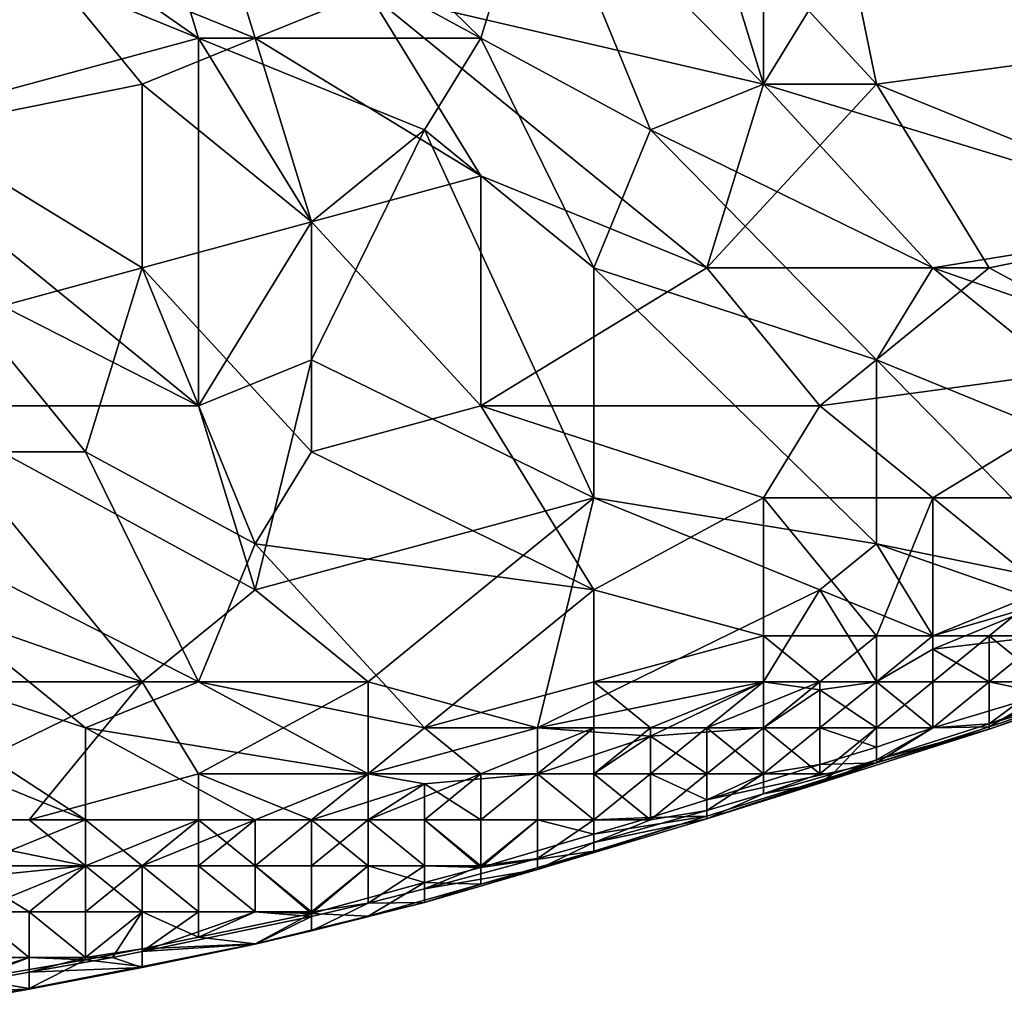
# Model space of a CAD drawing. Extents: x -0.7 to 0.7, y -0.35 to 0.35.
# Tile 137 of 226: x 0.3774 to 0.444, y -0.3208 to -0.2546. Entities that reach past the tile are written whole.
import ezdxf

# ---------------------------------------------------------------- set-up
doc = ezdxf.new("R2010")
doc.units = 0

msp = doc.modelspace()

# ---------------------------------------------------------------- linework, layer by layer
for points in [[(0.458259, -0.255846, 0.41241), (0.431529, -0.240309, 0.412427), (0.446803, -0.230987, 0.412423)], [(0.389525, -0.255846, 0.437022), (0.362795, -0.237202, 0.437029), (0.358976, -0.243417, 0.437036)], [(0.389525, -0.255846, 0.437022), (0.385706, -0.243417, 0.437022), (0.362795, -0.237202, 0.437029)], [(0.385706, -0.243417, 0.437022), (0.408617, -0.255846, 0.437003), (0.389525, -0.237202, 0.43701)], [(0.408617, -0.255846, 0.437003), (0.412436, -0.243417, 0.436991), (0.389525, -0.237202, 0.43701)], [(0.435347, -0.258953, 0.412443), (0.423892, -0.246524, 0.412423), (0.431529, -0.240309, 0.412427)], [(0.42771, -0.258953, 0.436999), (0.439166, -0.240309, 0.436981), (0.42771, -0.246524, 0.436988)], [(0.458259, -0.268275, 0.436998), (0.439166, -0.240309, 0.436981), (0.42771, -0.258953, 0.436999)], [(0.435347, -0.258953, 0.412443), (0.431529, -0.240309, 0.412427), (0.458259, -0.255846, 0.41241)], [(0.458259, -0.268275, 0.436998), (0.458259, -0.252738, 0.436973), (0.439166, -0.240309, 0.436981)], [(0.370432, -0.26206, 0.412423), (0.343702, -0.243417, 0.412451), (0.378069, -0.249631, 0.412434)], [(0.366613, -0.26206, 0.437056), (0.389525, -0.255846, 0.437022), (0.358976, -0.243417, 0.437036)], [(0.393343, -0.255846, 0.412431), (0.378069, -0.249631, 0.412434), (0.389525, -0.243417, 0.412444)], [(0.389525, -0.255846, 0.437022), (0.408617, -0.255846, 0.437003), (0.385706, -0.243417, 0.437022)], [(0.393343, -0.255846, 0.412431), (0.389525, -0.243417, 0.412444), (0.40098, -0.252738, 0.412423)], [(0.420073, -0.26206, 0.436993), (0.412436, -0.243417, 0.436991), (0.408617, -0.255846, 0.437003)], [(0.412436, -0.243417, 0.436991), (0.42771, -0.258953, 0.436999), (0.42771, -0.246524, 0.436988)], [(0.420073, -0.26206, 0.436993), (0.42771, -0.258953, 0.436999), (0.412436, -0.243417, 0.436991)], [(0.42771, -0.258953, 0.412447), (0.40098, -0.252738, 0.412423), (0.423892, -0.246524, 0.412423)], [(0.42771, -0.258953, 0.412447), (0.423892, -0.246524, 0.412423), (0.435347, -0.258953, 0.412443)], [(0.370432, -0.26206, 0.412423), (0.378069, -0.249631, 0.412434), (0.385706, -0.258953, 0.41244)], [(0.385706, -0.258953, 0.41244), (0.378069, -0.249631, 0.412434), (0.393343, -0.255846, 0.412431)], [(0.408617, -0.265168, 0.41245), (0.393343, -0.255846, 0.412431), (0.40098, -0.252738, 0.412423)], [(0.40098, -0.252738, 0.412423), (0.42771, -0.258953, 0.412447), (0.423892, -0.271382, 0.412461)], [(0.408617, -0.265168, 0.41245), (0.40098, -0.252738, 0.412423), (0.423892, -0.271382, 0.412461)], [(0.389525, -0.280704, 0.437039), (0.389525, -0.255846, 0.437022), (0.366613, -0.26206, 0.437056)], [(0.385706, -0.258953, 0.41244), (0.393343, -0.255846, 0.412431), (0.397162, -0.268275, 0.412455)], [(0.404799, -0.26206, 0.437015), (0.408617, -0.255846, 0.437003), (0.389525, -0.255846, 0.437022)], [(0.397162, -0.268275, 0.437015), (0.404799, -0.26206, 0.437015), (0.389525, -0.255846, 0.437022)], [(0.397162, -0.268275, 0.437015), (0.389525, -0.255846, 0.437022), (0.389525, -0.280704, 0.437039)], [(0.397162, -0.268275, 0.412455), (0.393343, -0.255846, 0.412431), (0.408617, -0.265168, 0.41245)], [(0.404799, -0.26206, 0.437015), (0.416254, -0.271382, 0.43702), (0.408617, -0.255846, 0.437003)], [(0.416254, -0.271382, 0.43702), (0.420073, -0.26206, 0.436993), (0.408617, -0.255846, 0.437003)], [(0.458259, -0.268275, 0.412427), (0.435347, -0.258953, 0.412443), (0.458259, -0.255846, 0.41241)], [(0.385706, -0.271382, 0.412467), (0.370432, -0.26206, 0.412423), (0.385706, -0.258953, 0.41244)], [(0.385706, -0.271382, 0.412467), (0.385706, -0.258953, 0.41244), (0.397162, -0.268275, 0.412455)], [(0.439166, -0.271382, 0.437021), (0.42771, -0.258953, 0.436999), (0.420073, -0.26206, 0.436993)], [(0.423892, -0.271382, 0.412461), (0.435347, -0.258953, 0.412443), (0.442984, -0.271382, 0.41246)], [(0.423892, -0.271382, 0.412461), (0.42771, -0.258953, 0.412447), (0.435347, -0.258953, 0.412443)], [(0.42771, -0.258953, 0.436999), (0.439166, -0.271382, 0.437021), (0.458259, -0.268275, 0.436998)], [(0.442984, -0.271382, 0.41246), (0.435347, -0.258953, 0.412443), (0.458259, -0.268275, 0.412427)], [(0.358976, -0.265168, 0.437056), (0.389525, -0.280704, 0.437039), (0.366613, -0.26206, 0.437056)], [(0.37425, -0.27449, 0.412451), (0.370432, -0.26206, 0.412423), (0.385706, -0.271382, 0.412467)], [(0.397162, -0.277597, 0.437025), (0.416254, -0.286919, 0.437052), (0.404799, -0.26206, 0.437015)], [(0.397162, -0.277597, 0.437025), (0.404799, -0.26206, 0.437015), (0.397162, -0.268275, 0.437015)], [(0.416254, -0.286919, 0.437052), (0.416254, -0.271382, 0.43702), (0.404799, -0.26206, 0.437015)], [(0.435347, -0.277597, 0.437045), (0.420073, -0.26206, 0.436993), (0.416254, -0.271382, 0.43702)], [(0.435347, -0.277597, 0.437045), (0.439166, -0.271382, 0.437021), (0.420073, -0.26206, 0.436993)], [(0.370432, -0.280704, 0.437049), (0.389525, -0.280704, 0.437039), (0.358976, -0.265168, 0.437056)], [(0.397162, -0.268275, 0.412455), (0.408617, -0.265168, 0.41245), (0.408617, -0.280704, 0.412489)], [(0.408617, -0.265168, 0.41245), (0.423892, -0.271382, 0.412461), (0.408617, -0.280704, 0.412489)], [(0.397162, -0.283811, 0.412484), (0.385706, -0.271382, 0.412467), (0.397162, -0.268275, 0.412455)], [(0.389525, -0.280704, 0.437039), (0.397162, -0.277597, 0.437025), (0.397162, -0.268275, 0.437015)], [(0.397162, -0.268275, 0.412455), (0.408617, -0.280704, 0.412489), (0.397162, -0.283811, 0.412484)], [(0.465896, -0.280704, 0.436877), (0.458259, -0.268275, 0.436998), (0.439166, -0.271382, 0.437021)], [(0.458259, -0.268275, 0.412427), (0.45444, -0.277597, 0.412468), (0.442984, -0.271382, 0.41246)], [(0.385706, -0.271382, 0.412467), (0.381887, -0.283811, 0.412491), (0.37425, -0.27449, 0.412451)], [(0.381887, -0.283811, 0.412491), (0.385706, -0.271382, 0.412467), (0.393343, -0.290026, 0.412443)], [(0.393343, -0.290026, 0.412443), (0.385706, -0.271382, 0.412467), (0.397162, -0.283811, 0.412484)], [(0.423892, -0.271382, 0.412461), (0.431529, -0.280704, 0.41249), (0.408617, -0.280704, 0.412489)], [(0.435347, -0.290026, 0.437028), (0.435347, -0.277597, 0.437045), (0.416254, -0.271382, 0.43702)], [(0.416254, -0.286919, 0.437052), (0.435347, -0.290026, 0.437028), (0.416254, -0.271382, 0.43702)], [(0.431529, -0.280704, 0.41249), (0.423892, -0.271382, 0.412461), (0.442984, -0.271382, 0.41246)], [(0.45444, -0.277597, 0.412468), (0.431529, -0.280704, 0.41249), (0.442984, -0.271382, 0.41246)], [(0.458259, -0.286919, 0.43691), (0.439166, -0.271382, 0.437021), (0.435347, -0.277597, 0.437045)], [(0.458259, -0.286919, 0.43691), (0.465896, -0.280704, 0.436877), (0.439166, -0.271382, 0.437021)], [(0.37425, -0.27449, 0.412451), (0.381887, -0.283811, 0.412491), (0.358976, -0.283811, 0.412472)], [(0.393343, -0.293133, 0.437061), (0.397162, -0.277597, 0.437025), (0.389525, -0.280704, 0.437039)], [(0.393343, -0.293133, 0.437061), (0.416254, -0.286919, 0.437052), (0.397162, -0.277597, 0.437025)], [(0.439166, -0.286919, 0.412457), (0.431529, -0.280704, 0.41249), (0.45444, -0.277597, 0.412468)], [(0.450621, -0.293133, 0.436963), (0.458259, -0.286919, 0.43691), (0.435347, -0.277597, 0.437045)], [(0.435347, -0.290026, 0.437028), (0.450621, -0.293133, 0.436963), (0.435347, -0.277597, 0.437045)], [(0.439166, -0.286919, 0.412457), (0.45444, -0.277597, 0.412468), (0.45444, -0.286919, 0.41239)], [(0.385706, -0.299348, 0.437095), (0.370432, -0.280704, 0.437049), (0.358976, -0.290026, 0.437051)], [(0.370432, -0.280704, 0.437049), (0.393343, -0.293133, 0.437061), (0.389525, -0.280704, 0.437039)], [(0.385706, -0.299348, 0.437095), (0.393343, -0.293133, 0.437061), (0.370432, -0.280704, 0.437049)], [(0.416254, -0.293133, 0.412424), (0.397162, -0.283811, 0.412484), (0.408617, -0.280704, 0.412489)], [(0.42771, -0.286919, 0.412442), (0.408617, -0.280704, 0.412489), (0.431529, -0.280704, 0.41249)], [(0.42771, -0.286919, 0.412442), (0.416254, -0.293133, 0.412424), (0.408617, -0.280704, 0.412489)], [(0.42771, -0.286919, 0.412442), (0.431529, -0.280704, 0.41249), (0.439166, -0.286919, 0.412457)], [(0.358976, -0.283811, 0.412472), (0.381887, -0.283811, 0.412491), (0.389525, -0.299348, 0.412425)], [(0.381887, -0.302455, 0.412409), (0.362795, -0.296241, 0.412432), (0.358976, -0.283811, 0.412472)], [(0.381887, -0.302455, 0.412409), (0.358976, -0.283811, 0.412472), (0.389525, -0.299348, 0.412425)], [(0.389525, -0.299348, 0.412425), (0.381887, -0.283811, 0.412491), (0.393343, -0.290026, 0.412443)], [(0.397162, -0.283811, 0.412484), (0.416254, -0.293133, 0.412424), (0.393343, -0.290026, 0.412443)], [(0.40098, -0.299348, 0.43706), (0.416254, -0.286919, 0.437052), (0.393343, -0.293133, 0.437061)], [(0.412436, -0.302455, 0.437002), (0.416254, -0.286919, 0.437052), (0.40098, -0.299348, 0.43706)], [(0.412436, -0.302455, 0.437002), (0.431529, -0.293133, 0.437025), (0.416254, -0.286919, 0.437052)], [(0.431529, -0.293133, 0.437025), (0.435347, -0.290026, 0.437028), (0.416254, -0.286919, 0.437052)], [(0.42771, -0.296241, 0.412305), (0.416254, -0.293133, 0.412424), (0.42771, -0.286919, 0.412442)], [(0.435347, -0.296241, 0.412296), (0.42771, -0.286919, 0.412442), (0.439166, -0.286919, 0.412457)], [(0.42771, -0.296241, 0.412305), (0.42771, -0.286919, 0.412442), (0.435347, -0.296241, 0.412296)], [(0.435347, -0.296241, 0.412296), (0.439166, -0.286919, 0.412457), (0.439166, -0.296241, 0.412371)], [(0.45444, -0.286919, 0.41239), (0.446803, -0.293133, 0.412389), (0.439166, -0.286919, 0.412457)], [(0.439166, -0.296241, 0.412371), (0.439166, -0.286919, 0.412457), (0.446803, -0.293133, 0.412389)], [(0.351339, -0.299348, 0.437084), (0.385706, -0.299348, 0.437095), (0.358976, -0.290026, 0.437051)], [(0.389525, -0.299348, 0.412425), (0.393343, -0.290026, 0.412443), (0.404799, -0.302455, 0.412387)], [(0.404799, -0.302455, 0.412387), (0.393343, -0.290026, 0.412443), (0.416254, -0.293133, 0.412424)], [(0.439166, -0.296241, 0.437008), (0.435347, -0.290026, 0.437028), (0.431529, -0.293133, 0.437025)], [(0.446803, -0.294005, 0.436924), (0.450621, -0.293133, 0.436963), (0.435347, -0.290026, 0.437028)], [(0.439166, -0.296241, 0.437008), (0.446803, -0.294005, 0.436924), (0.435347, -0.290026, 0.437028)], [(0.40098, -0.299348, 0.43706), (0.393343, -0.293133, 0.437061), (0.385706, -0.299348, 0.437095)], [(0.416254, -0.299348, 0.412315), (0.404799, -0.302455, 0.412387), (0.416254, -0.293133, 0.412424)], [(0.42771, -0.299348, 0.437036), (0.431529, -0.293133, 0.437025), (0.412436, -0.302455, 0.437002)], [(0.416254, -0.299348, 0.412315), (0.416254, -0.293133, 0.412424), (0.42771, -0.296241, 0.412305)], [(0.42771, -0.299348, 0.437036), (0.435347, -0.299348, 0.436943), (0.431529, -0.293133, 0.437025)], [(0.435347, -0.299348, 0.436943), (0.439166, -0.296241, 0.437008), (0.431529, -0.293133, 0.437025)], [(0.439166, -0.296241, 0.412371), (0.446803, -0.293133, 0.412389), (0.442984, -0.296241, 0.412541)], [(0.442984, -0.296241, 0.412541), (0.446803, -0.293133, 0.412389), (0.446803, -0.296241, 0.412899)], [(0.439166, -0.297143, 0.436924), (0.446803, -0.296241, 0.436766), (0.446803, -0.294005, 0.436924)], [(0.439166, -0.296241, 0.437008), (0.439166, -0.297143, 0.436924), (0.446803, -0.294005, 0.436924)], [(0.358976, -0.299348, 0.41244), (0.362795, -0.296241, 0.412432), (0.381887, -0.30867, 0.412371)], [(0.381887, -0.30867, 0.412371), (0.362795, -0.296241, 0.412432), (0.381887, -0.302455, 0.412409)], [(0.42771, -0.299348, 0.412318), (0.416254, -0.299348, 0.412315), (0.42771, -0.296241, 0.412305)], [(0.431529, -0.299348, 0.41242), (0.42771, -0.296241, 0.412305), (0.435347, -0.296241, 0.412296)], [(0.42771, -0.299348, 0.412318), (0.42771, -0.296241, 0.412305), (0.431529, -0.299348, 0.41242)], [(0.435347, -0.299348, 0.412669), (0.431529, -0.299348, 0.41242), (0.435347, -0.296241, 0.412296)], [(0.435347, -0.299348, 0.436943), (0.439166, -0.297143, 0.436924), (0.439166, -0.296241, 0.437008)], [(0.435347, -0.299348, 0.412669), (0.439166, -0.296241, 0.412371), (0.439166, -0.299348, 0.413187)], [(0.439166, -0.296241, 0.412371), (0.435347, -0.299348, 0.412669), (0.435347, -0.296241, 0.412296)], [(0.439166, -0.297143, 0.436924), (0.442984, -0.299348, 0.436027), (0.446803, -0.296241, 0.436766)], [(0.442984, -0.296241, 0.412541), (0.442984, -0.299348, 0.414149), (0.439166, -0.299348, 0.413187)], [(0.442984, -0.296241, 0.412541), (0.439166, -0.299348, 0.413187), (0.439166, -0.296241, 0.412371)], [(0.442984, -0.299348, 0.436027), (0.446803, -0.299348, 0.434709), (0.446803, -0.296241, 0.436766)], [(0.446803, -0.299348, 0.415788), (0.442984, -0.296241, 0.412541), (0.446803, -0.296241, 0.412899)], [(0.442984, -0.299348, 0.414149), (0.442984, -0.296241, 0.412541), (0.446803, -0.299348, 0.415788)], [(0.439166, -0.299348, 0.436712), (0.439166, -0.297143, 0.436924), (0.435347, -0.299348, 0.436943)], [(0.442984, -0.299348, 0.436027), (0.439166, -0.297143, 0.436924), (0.439166, -0.299348, 0.436712)], [(0.366613, -0.30867, 0.437097), (0.385706, -0.299348, 0.437095), (0.351339, -0.299348, 0.437084)], [(0.37425, -0.311777, 0.412408), (0.358976, -0.299348, 0.41244), (0.381887, -0.30867, 0.412371)], [(0.366613, -0.30867, 0.437097), (0.378069, -0.30867, 0.437074), (0.385706, -0.299348, 0.437095)], [(0.378069, -0.30867, 0.437074), (0.389525, -0.305563, 0.437064), (0.385706, -0.299348, 0.437095)], [(0.40098, -0.305563, 0.412387), (0.381887, -0.302455, 0.412409), (0.389525, -0.299348, 0.412425)], [(0.389525, -0.305563, 0.437064), (0.40098, -0.299348, 0.43706), (0.385706, -0.299348, 0.437095)], [(0.389525, -0.305563, 0.437064), (0.40098, -0.305563, 0.436988), (0.40098, -0.299348, 0.43706)], [(0.40098, -0.305563, 0.412387), (0.389525, -0.299348, 0.412425), (0.404799, -0.302455, 0.412387)], [(0.40098, -0.305563, 0.436988), (0.412436, -0.302455, 0.437002), (0.40098, -0.299348, 0.43706)], [(0.416254, -0.302455, 0.412364), (0.404799, -0.302455, 0.412387), (0.416254, -0.299348, 0.412315)], [(0.420073, -0.303017, 0.436924), (0.42771, -0.299348, 0.437036), (0.412436, -0.302455, 0.437002)], [(0.42771, -0.299348, 0.412318), (0.420073, -0.302455, 0.412432), (0.416254, -0.299348, 0.412315)], [(0.416254, -0.302455, 0.412364), (0.416254, -0.299348, 0.412315), (0.420073, -0.302455, 0.412432)], [(0.423892, -0.302455, 0.412598), (0.420073, -0.302455, 0.412432), (0.42771, -0.299348, 0.412318)], [(0.420073, -0.303017, 0.436924), (0.42771, -0.302455, 0.436826), (0.42771, -0.299348, 0.437036)], [(0.423892, -0.302455, 0.412598), (0.431529, -0.299348, 0.41242), (0.42771, -0.302455, 0.412941)], [(0.431529, -0.299348, 0.41242), (0.423892, -0.302455, 0.412598), (0.42771, -0.299348, 0.412318)], [(0.42771, -0.299348, 0.437036), (0.431529, -0.299884, 0.436924), (0.435347, -0.299348, 0.436943)], [(0.42771, -0.302455, 0.436826), (0.431529, -0.299884, 0.436924), (0.42771, -0.299348, 0.437036)], [(0.42771, -0.302455, 0.412941), (0.431529, -0.299348, 0.41242), (0.431529, -0.302455, 0.413687)], [(0.435347, -0.299348, 0.436943), (0.431529, -0.299884, 0.436924), (0.435347, -0.302455, 0.435511)], [(0.435347, -0.299348, 0.412669), (0.435347, -0.302455, 0.415005), (0.431529, -0.302455, 0.413687)], [(0.435347, -0.299348, 0.412669), (0.431529, -0.302455, 0.413687), (0.431529, -0.299348, 0.41242)], [(0.435347, -0.302455, 0.435511), (0.439166, -0.302455, 0.433908), (0.439166, -0.299348, 0.436712)], [(0.435347, -0.299348, 0.436943), (0.435347, -0.302455, 0.435511), (0.439166, -0.299348, 0.436712)], [(0.439166, -0.302455, 0.417069), (0.435347, -0.299348, 0.412669), (0.439166, -0.299348, 0.413187)], [(0.435347, -0.302455, 0.415005), (0.435347, -0.299348, 0.412669), (0.439166, -0.302455, 0.417069)], [(0.446803, -0.300157, 0.417355), (0.439166, -0.302455, 0.417069), (0.442984, -0.299348, 0.414149)], [(0.439166, -0.302455, 0.433908), (0.442984, -0.299348, 0.436027), (0.439166, -0.299348, 0.436712)], [(0.442984, -0.302182, 0.432032), (0.442984, -0.299348, 0.436027), (0.439166, -0.302455, 0.433908)], [(0.442984, -0.299348, 0.414149), (0.439166, -0.302455, 0.417069), (0.439166, -0.299348, 0.413187)], [(0.446803, -0.299348, 0.434709), (0.442984, -0.302182, 0.432032), (0.450621, -0.299348, 0.432614)], [(0.442984, -0.299348, 0.436027), (0.442984, -0.302182, 0.432032), (0.446803, -0.299348, 0.434709)], [(0.446803, -0.299348, 0.415788), (0.446803, -0.300157, 0.417355), (0.442984, -0.299348, 0.414149)], [(0.450621, -0.299348, 0.432614), (0.442984, -0.302182, 0.432032), (0.450621, -0.299944, 0.42714)], [(0.431529, -0.299884, 0.436924), (0.42771, -0.302455, 0.436826), (0.431529, -0.302455, 0.436421)], [(0.435347, -0.302455, 0.435511), (0.431529, -0.299884, 0.436924), (0.431529, -0.302455, 0.436421)], [(0.439166, -0.302455, 0.417069), (0.446803, -0.300157, 0.417355), (0.442984, -0.302395, 0.422247)], [(0.442984, -0.30256, 0.42714), (0.450621, -0.299824, 0.422247), (0.450621, -0.299944, 0.42714)], [(0.442984, -0.302395, 0.422247), (0.450621, -0.299824, 0.422247), (0.442984, -0.30256, 0.42714)], [(0.446803, -0.300157, 0.417355), (0.450621, -0.299824, 0.422247), (0.442984, -0.302395, 0.422247)], [(0.442984, -0.30256, 0.42714), (0.450621, -0.299944, 0.42714), (0.442984, -0.302182, 0.432032)], [(0.435347, -0.304632, 0.432032), (0.442984, -0.302182, 0.432032), (0.439166, -0.302455, 0.433908)], [(0.435347, -0.304632, 0.432032), (0.442984, -0.30256, 0.42714), (0.442984, -0.302182, 0.432032)], [(0.393343, -0.30867, 0.412419), (0.381887, -0.302455, 0.412409), (0.40098, -0.305563, 0.412387)], [(0.381887, -0.30867, 0.412371), (0.381887, -0.302455, 0.412409), (0.393343, -0.30867, 0.412419)], [(0.40098, -0.305563, 0.436988), (0.412436, -0.305563, 0.436907), (0.412436, -0.302455, 0.437002)], [(0.40098, -0.305563, 0.412387), (0.404799, -0.302455, 0.412387), (0.408617, -0.305563, 0.412454)], [(0.416254, -0.302455, 0.412364), (0.408617, -0.305563, 0.412454), (0.404799, -0.302455, 0.412387)], [(0.412436, -0.305563, 0.412559), (0.408617, -0.305563, 0.412454), (0.416254, -0.302455, 0.412364)], [(0.412436, -0.305563, 0.412559), (0.416254, -0.302455, 0.412364), (0.416254, -0.305563, 0.412847)], [(0.412436, -0.305563, 0.436907), (0.420073, -0.303017, 0.436924), (0.412436, -0.302455, 0.437002)], [(0.416254, -0.302455, 0.412364), (0.420073, -0.302455, 0.412432), (0.416254, -0.305563, 0.412847)], [(0.416254, -0.305563, 0.412847), (0.420073, -0.302455, 0.412432), (0.420073, -0.305563, 0.413377)], [(0.420073, -0.303017, 0.436924), (0.423892, -0.305563, 0.435813), (0.42771, -0.302455, 0.436826)], [(0.423892, -0.302455, 0.412598), (0.423892, -0.305563, 0.41448), (0.420073, -0.305563, 0.413377)], [(0.423892, -0.302455, 0.412598), (0.420073, -0.305563, 0.413377), (0.420073, -0.302455, 0.412432)], [(0.423892, -0.305563, 0.435813), (0.42771, -0.305563, 0.434553), (0.42771, -0.302455, 0.436826)], [(0.42771, -0.305563, 0.416161), (0.423892, -0.302455, 0.412598), (0.42771, -0.302455, 0.412941)], [(0.423892, -0.305563, 0.41448), (0.423892, -0.302455, 0.412598), (0.42771, -0.305563, 0.416161)], [(0.431529, -0.305563, 0.432602), (0.431529, -0.302455, 0.436421), (0.42771, -0.302455, 0.436826)], [(0.42771, -0.305563, 0.434553), (0.431529, -0.305563, 0.432602), (0.42771, -0.302455, 0.436826)], [(0.431529, -0.302455, 0.413687), (0.42771, -0.305563, 0.416161), (0.42771, -0.302455, 0.412941)], [(0.431529, -0.30495, 0.417355), (0.42771, -0.305563, 0.416161), (0.431529, -0.302455, 0.413687)], [(0.435347, -0.302455, 0.415005), (0.435347, -0.303767, 0.417355), (0.431529, -0.302455, 0.413687)], [(0.435347, -0.303767, 0.417355), (0.431529, -0.30495, 0.417355), (0.431529, -0.302455, 0.413687)], [(0.431529, -0.305563, 0.432602), (0.435347, -0.302455, 0.435511), (0.431529, -0.302455, 0.436421)], [(0.43241, -0.305563, 0.432032), (0.435347, -0.302455, 0.435511), (0.431529, -0.305563, 0.432602)], [(0.435347, -0.304833, 0.422247), (0.442984, -0.30256, 0.42714), (0.431529, -0.306209, 0.42714)], [(0.442984, -0.30256, 0.42714), (0.435347, -0.304632, 0.432032), (0.431529, -0.306209, 0.42714)], [(0.43241, -0.305563, 0.432032), (0.435347, -0.304632, 0.432032), (0.435347, -0.302455, 0.435511)], [(0.435347, -0.304833, 0.422247), (0.442984, -0.302395, 0.422247), (0.442984, -0.30256, 0.42714)], [(0.435347, -0.304833, 0.422247), (0.439166, -0.302455, 0.417069), (0.442984, -0.302395, 0.422247)], [(0.435347, -0.302455, 0.435511), (0.435347, -0.304632, 0.432032), (0.439166, -0.302455, 0.433908)], [(0.435347, -0.303767, 0.417355), (0.439166, -0.302455, 0.417069), (0.435347, -0.304833, 0.422247)], [(0.439166, -0.302455, 0.417069), (0.435347, -0.303767, 0.417355), (0.435347, -0.302455, 0.415005)], [(0.416254, -0.305563, 0.436795), (0.420073, -0.303017, 0.436924), (0.412436, -0.305563, 0.436907)], [(0.420073, -0.305563, 0.436502), (0.420073, -0.303017, 0.436924), (0.416254, -0.305563, 0.436795)], [(0.423892, -0.305563, 0.435813), (0.420073, -0.303017, 0.436924), (0.420073, -0.305563, 0.436502)], [(0.431529, -0.30495, 0.417355), (0.435347, -0.303767, 0.417355), (0.435347, -0.304833, 0.422247)], [(0.423892, -0.308605, 0.42714), (0.435347, -0.304833, 0.422247), (0.431529, -0.306209, 0.42714)], [(0.423892, -0.308437, 0.422247), (0.435347, -0.304833, 0.422247), (0.423892, -0.308605, 0.42714)], [(0.423892, -0.307319, 0.417355), (0.435347, -0.304833, 0.422247), (0.423892, -0.308437, 0.422247)], [(0.431529, -0.30495, 0.417355), (0.435347, -0.304833, 0.422247), (0.423892, -0.307319, 0.417355)], [(0.431529, -0.306209, 0.42714), (0.435347, -0.304632, 0.432032), (0.43241, -0.305563, 0.432032)], [(0.389525, -0.30867, 0.43699), (0.389525, -0.305563, 0.437064), (0.378069, -0.30867, 0.437074)], [(0.389525, -0.30867, 0.43699), (0.397162, -0.30867, 0.436909), (0.389525, -0.305563, 0.437064)], [(0.389525, -0.305563, 0.437064), (0.397162, -0.30867, 0.436909), (0.40098, -0.305563, 0.436988)], [(0.393343, -0.30867, 0.412419), (0.40098, -0.305563, 0.412387), (0.397162, -0.30867, 0.412446)], [(0.397162, -0.30867, 0.412446), (0.40098, -0.305563, 0.412387), (0.40098, -0.30867, 0.412567)], [(0.397162, -0.30867, 0.436909), (0.404799, -0.306235, 0.436924), (0.40098, -0.305563, 0.436988)], [(0.40098, -0.305563, 0.436988), (0.404799, -0.306235, 0.436924), (0.412436, -0.305563, 0.436907)], [(0.40098, -0.30867, 0.412567), (0.408617, -0.305563, 0.412454), (0.404799, -0.30867, 0.41281)], [(0.408617, -0.305563, 0.412454), (0.40098, -0.30867, 0.412567), (0.40098, -0.305563, 0.412387)], [(0.412436, -0.305563, 0.436907), (0.404799, -0.306235, 0.436924), (0.408617, -0.30867, 0.436394)], [(0.404799, -0.30867, 0.41281), (0.408617, -0.305563, 0.412454), (0.408617, -0.30867, 0.413296)], [(0.408617, -0.30867, 0.436394), (0.412436, -0.30867, 0.435813), (0.412436, -0.305563, 0.436907)], [(0.412436, -0.305563, 0.412559), (0.412436, -0.30867, 0.414155), (0.408617, -0.30867, 0.413296)], [(0.408617, -0.305563, 0.412454), (0.412436, -0.305563, 0.412559), (0.408617, -0.30867, 0.413296)], [(0.412436, -0.30867, 0.435813), (0.416254, -0.30867, 0.434709), (0.412436, -0.305563, 0.436907)], [(0.416254, -0.30867, 0.415611), (0.412436, -0.305563, 0.412559), (0.416254, -0.305563, 0.412847)], [(0.412436, -0.30867, 0.414155), (0.412436, -0.305563, 0.412559), (0.416254, -0.30867, 0.415611)], [(0.416254, -0.30867, 0.434709), (0.416254, -0.305563, 0.436795), (0.412436, -0.305563, 0.436907)], [(0.420073, -0.30867, 0.433027), (0.420073, -0.305563, 0.436502), (0.416254, -0.305563, 0.436795)], [(0.416254, -0.30867, 0.434709), (0.420073, -0.30867, 0.433027), (0.416254, -0.305563, 0.436795)], [(0.420073, -0.305563, 0.413377), (0.416254, -0.30867, 0.415611), (0.416254, -0.305563, 0.412847)], [(0.420073, -0.308514, 0.417355), (0.416254, -0.30867, 0.415611), (0.420073, -0.305563, 0.413377)], [(0.420073, -0.30867, 0.433027), (0.423892, -0.305563, 0.435813), (0.420073, -0.305563, 0.436502)], [(0.423892, -0.308051, 0.432032), (0.423892, -0.305563, 0.435813), (0.420073, -0.30867, 0.433027)], [(0.423892, -0.305563, 0.41448), (0.423892, -0.307319, 0.417355), (0.420073, -0.305563, 0.413377)], [(0.423892, -0.307319, 0.417355), (0.420073, -0.308514, 0.417355), (0.420073, -0.305563, 0.413377)], [(0.423892, -0.307319, 0.417355), (0.42771, -0.305563, 0.416161), (0.431529, -0.30495, 0.417355)], [(0.423892, -0.305563, 0.435813), (0.423892, -0.308051, 0.432032), (0.42771, -0.305563, 0.434553)], [(0.423892, -0.308051, 0.432032), (0.42771, -0.306929, 0.432032), (0.42771, -0.305563, 0.434553)], [(0.42771, -0.305563, 0.416161), (0.423892, -0.307319, 0.417355), (0.423892, -0.305563, 0.41448)], [(0.42771, -0.305563, 0.434553), (0.42771, -0.306929, 0.432032), (0.431529, -0.305563, 0.432602)], [(0.42771, -0.306929, 0.432032), (0.43241, -0.305563, 0.432032), (0.431529, -0.305563, 0.432602)], [(0.42771, -0.306929, 0.432032), (0.431529, -0.306209, 0.42714), (0.43241, -0.305563, 0.432032)], [(0.404799, -0.306235, 0.436924), (0.397162, -0.30867, 0.436909), (0.40098, -0.30867, 0.436836)], [(0.404799, -0.30867, 0.436677), (0.404799, -0.306235, 0.436924), (0.40098, -0.30867, 0.436836)], [(0.408617, -0.30867, 0.436394), (0.404799, -0.306235, 0.436924), (0.404799, -0.30867, 0.436677)], [(0.423892, -0.308605, 0.42714), (0.431529, -0.306209, 0.42714), (0.42771, -0.306929, 0.432032)], [(0.420073, -0.308514, 0.417355), (0.423892, -0.307319, 0.417355), (0.423892, -0.308437, 0.422247)], [(0.423892, -0.308051, 0.432032), (0.423892, -0.308605, 0.42714), (0.42771, -0.306929, 0.432032)], [(0.416254, -0.31022, 0.432032), (0.423892, -0.308051, 0.432032), (0.420073, -0.30867, 0.433027)], [(0.416254, -0.31022, 0.432032), (0.423892, -0.308605, 0.42714), (0.423892, -0.308051, 0.432032)], [(0.366613, -0.30867, 0.437097), (0.381887, -0.311777, 0.436908), (0.378069, -0.30867, 0.437074)], [(0.366613, -0.30867, 0.437097), (0.37425, -0.312564, 0.436924), (0.381887, -0.311777, 0.436908)], [(0.381887, -0.311777, 0.412463), (0.37425, -0.311777, 0.412408), (0.381887, -0.30867, 0.412371)], [(0.378069, -0.30867, 0.437074), (0.381887, -0.311777, 0.436908), (0.389525, -0.30867, 0.43699)], [(0.393343, -0.30867, 0.412419), (0.385706, -0.311777, 0.412537), (0.381887, -0.30867, 0.412371)], [(0.389525, -0.30867, 0.43699), (0.381887, -0.311777, 0.436908), (0.385706, -0.311777, 0.436828)], [(0.385706, -0.311777, 0.412537), (0.381887, -0.311777, 0.412463), (0.381887, -0.30867, 0.412371)], [(0.389525, -0.311777, 0.436718), (0.389525, -0.30867, 0.43699), (0.385706, -0.311777, 0.436828)], [(0.385706, -0.311777, 0.412537), (0.393343, -0.30867, 0.412419), (0.389525, -0.311777, 0.412657)], [(0.393343, -0.311777, 0.436543), (0.397162, -0.30867, 0.436909), (0.389525, -0.30867, 0.43699)], [(0.393343, -0.311777, 0.436543), (0.389525, -0.30867, 0.43699), (0.389525, -0.311777, 0.436718)], [(0.389525, -0.311777, 0.412657), (0.393343, -0.30867, 0.412419), (0.393343, -0.311777, 0.412922)], [(0.393343, -0.311777, 0.436543), (0.397162, -0.311777, 0.436208), (0.397162, -0.30867, 0.436909)], [(0.393343, -0.30867, 0.412419), (0.397162, -0.30867, 0.412446), (0.393343, -0.311777, 0.412922)], [(0.393343, -0.311777, 0.412922), (0.397162, -0.30867, 0.412446), (0.397162, -0.311777, 0.413376)], [(0.40098, -0.30867, 0.412567), (0.40098, -0.311777, 0.414138), (0.397162, -0.311777, 0.413376)], [(0.397162, -0.30867, 0.412446), (0.40098, -0.30867, 0.412567), (0.397162, -0.311777, 0.413376)], [(0.40098, -0.311777, 0.435644), (0.40098, -0.30867, 0.436836), (0.397162, -0.30867, 0.436909)], [(0.397162, -0.311777, 0.436208), (0.40098, -0.311777, 0.435644), (0.397162, -0.30867, 0.436909)], [(0.404799, -0.311777, 0.434685), (0.404799, -0.30867, 0.436677), (0.40098, -0.30867, 0.436836)], [(0.40098, -0.311777, 0.435644), (0.404799, -0.311777, 0.434685), (0.40098, -0.30867, 0.436836)], [(0.404799, -0.311777, 0.415396), (0.40098, -0.30867, 0.412567), (0.404799, -0.30867, 0.41281)], [(0.40098, -0.311777, 0.414138), (0.40098, -0.30867, 0.412567), (0.404799, -0.311777, 0.415396)], [(0.408617, -0.311777, 0.433108), (0.408617, -0.30867, 0.436394), (0.404799, -0.30867, 0.436677)], [(0.404799, -0.311777, 0.434685), (0.408617, -0.311777, 0.433108), (0.404799, -0.30867, 0.436677)], [(0.408617, -0.311904, 0.417355), (0.404799, -0.30867, 0.41281), (0.408617, -0.30867, 0.413296)], [(0.404799, -0.311777, 0.415396), (0.404799, -0.30867, 0.41281), (0.408617, -0.311904, 0.417355)], [(0.408617, -0.311777, 0.433108), (0.412436, -0.30867, 0.435813), (0.408617, -0.30867, 0.436394)], [(0.412436, -0.311293, 0.432032), (0.412436, -0.30867, 0.435813), (0.408617, -0.311777, 0.433108)], [(0.412436, -0.30867, 0.414155), (0.408617, -0.311904, 0.417355), (0.408617, -0.30867, 0.413296)], [(0.416254, -0.309652, 0.417355), (0.408617, -0.311904, 0.417355), (0.412436, -0.30867, 0.414155)], [(0.412436, -0.312045, 0.42714), (0.423892, -0.308437, 0.422247), (0.423892, -0.308605, 0.42714)], [(0.416254, -0.310802, 0.422247), (0.423892, -0.308437, 0.422247), (0.412436, -0.312045, 0.42714)], [(0.412436, -0.312045, 0.42714), (0.423892, -0.308605, 0.42714), (0.416254, -0.31022, 0.432032)], [(0.416254, -0.30867, 0.415611), (0.416254, -0.309652, 0.417355), (0.412436, -0.30867, 0.414155)], [(0.412436, -0.30867, 0.435813), (0.412436, -0.311293, 0.432032), (0.416254, -0.30867, 0.434709)], [(0.412436, -0.311293, 0.432032), (0.416254, -0.31022, 0.432032), (0.416254, -0.30867, 0.434709)], [(0.416254, -0.309652, 0.417355), (0.423892, -0.308437, 0.422247), (0.416254, -0.310802, 0.422247)], [(0.416254, -0.309652, 0.417355), (0.420073, -0.308514, 0.417355), (0.423892, -0.308437, 0.422247)], [(0.420073, -0.308514, 0.417355), (0.416254, -0.309652, 0.417355), (0.416254, -0.30867, 0.415611)], [(0.416254, -0.30867, 0.434709), (0.416254, -0.31022, 0.432032), (0.420073, -0.30867, 0.433027)], [(0.408617, -0.311904, 0.417355), (0.416254, -0.309652, 0.417355), (0.416254, -0.310802, 0.422247)], [(0.412436, -0.312045, 0.42714), (0.416254, -0.31022, 0.432032), (0.412436, -0.311293, 0.432032)], [(0.416254, -0.310802, 0.422247), (0.412436, -0.312045, 0.42714), (0.408617, -0.313029, 0.422247)], [(0.408617, -0.311904, 0.417355), (0.416254, -0.310802, 0.422247), (0.408617, -0.313029, 0.422247)], [(0.404799, -0.313338, 0.432032), (0.412436, -0.311293, 0.432032), (0.408617, -0.311777, 0.433108)], [(0.404799, -0.313338, 0.432032), (0.412436, -0.312045, 0.42714), (0.412436, -0.311293, 0.432032)], [(0.381887, -0.311777, 0.436908), (0.37425, -0.312564, 0.436924), (0.378069, -0.314885, 0.436526)], [(0.37425, -0.311777, 0.412408), (0.381887, -0.311777, 0.412463), (0.37425, -0.314885, 0.412749)], [(0.37425, -0.314885, 0.412749), (0.381887, -0.311777, 0.412463), (0.378069, -0.314885, 0.41298)], [(0.378069, -0.314885, 0.436526), (0.385706, -0.314885, 0.435814), (0.381887, -0.311777, 0.436908)], [(0.378069, -0.314885, 0.41298), (0.381887, -0.311777, 0.412463), (0.381887, -0.314885, 0.413315)], [(0.385706, -0.314885, 0.435814), (0.385706, -0.311777, 0.436828), (0.381887, -0.311777, 0.436908)], [(0.385706, -0.311777, 0.412537), (0.385706, -0.314885, 0.413823), (0.381887, -0.314885, 0.413315)], [(0.381887, -0.311777, 0.412463), (0.385706, -0.311777, 0.412537), (0.381887, -0.314885, 0.413315)], [(0.389525, -0.314885, 0.435175), (0.389525, -0.311777, 0.436718), (0.385706, -0.311777, 0.436828)], [(0.385706, -0.314885, 0.435814), (0.389525, -0.314885, 0.435175), (0.385706, -0.311777, 0.436828)], [(0.389525, -0.314885, 0.414596), (0.385706, -0.311777, 0.412537), (0.389525, -0.311777, 0.412657)], [(0.385706, -0.314885, 0.413823), (0.385706, -0.311777, 0.412537), (0.389525, -0.314885, 0.414596)], [(0.393343, -0.314885, 0.434136), (0.393343, -0.311777, 0.436543), (0.389525, -0.311777, 0.436718)], [(0.389525, -0.314885, 0.435175), (0.393343, -0.314885, 0.434136), (0.389525, -0.311777, 0.436718)], [(0.393343, -0.314885, 0.415666), (0.389525, -0.311777, 0.412657), (0.393343, -0.311777, 0.412922)], [(0.389525, -0.314885, 0.414596), (0.389525, -0.311777, 0.412657), (0.393343, -0.314885, 0.415666)], [(0.393343, -0.314885, 0.434136), (0.397162, -0.314885, 0.432721), (0.393343, -0.311777, 0.436543)], [(0.397162, -0.315018, 0.417355), (0.393343, -0.311777, 0.412922), (0.397162, -0.311777, 0.413376)], [(0.393343, -0.314885, 0.415666), (0.393343, -0.311777, 0.412922), (0.397162, -0.315018, 0.417355)], [(0.397162, -0.314885, 0.432721), (0.397162, -0.311777, 0.436208), (0.393343, -0.311777, 0.436543)], [(0.397162, -0.314885, 0.432721), (0.40098, -0.311777, 0.435644), (0.397162, -0.311777, 0.436208)], [(0.40098, -0.314303, 0.432032), (0.40098, -0.311777, 0.435644), (0.397162, -0.314885, 0.432721)], [(0.40098, -0.311777, 0.414138), (0.397162, -0.315018, 0.417355), (0.397162, -0.311777, 0.413376)], [(0.404799, -0.312921, 0.417355), (0.397162, -0.315018, 0.417355), (0.40098, -0.311777, 0.414138)], [(0.40098, -0.311777, 0.435644), (0.40098, -0.314303, 0.432032), (0.404799, -0.311777, 0.434685)], [(0.40098, -0.314303, 0.432032), (0.404799, -0.313338, 0.432032), (0.404799, -0.311777, 0.434685)], [(0.404799, -0.311777, 0.415396), (0.404799, -0.312921, 0.417355), (0.40098, -0.311777, 0.414138)], [(0.408617, -0.311904, 0.417355), (0.404799, -0.312921, 0.417355), (0.404799, -0.311777, 0.415396)], [(0.404799, -0.311777, 0.434685), (0.404799, -0.313338, 0.432032), (0.408617, -0.311777, 0.433108)], [(0.404799, -0.312921, 0.417355), (0.408617, -0.311904, 0.417355), (0.408617, -0.313029, 0.422247)], [(0.404799, -0.314258, 0.42714), (0.408617, -0.313029, 0.422247), (0.412436, -0.312045, 0.42714)], [(0.404799, -0.314258, 0.42714), (0.412436, -0.312045, 0.42714), (0.404799, -0.313338, 0.432032)], [(0.378069, -0.314885, 0.436526), (0.37425, -0.312564, 0.436924), (0.37425, -0.314885, 0.436708)], [(0.397162, -0.315018, 0.417355), (0.404799, -0.312921, 0.417355), (0.40098, -0.315199, 0.422247)], [(0.40098, -0.315199, 0.422247), (0.404799, -0.312921, 0.417355), (0.408617, -0.313029, 0.422247)], [(0.408617, -0.313029, 0.422247), (0.404799, -0.314258, 0.42714), (0.40098, -0.315199, 0.422247)], [(0.404799, -0.314258, 0.42714), (0.404799, -0.313338, 0.432032), (0.40098, -0.314303, 0.432032)], [(0.37425, -0.317992, 0.414975), (0.37425, -0.314885, 0.412749), (0.378069, -0.317992, 0.415956)], [(0.378069, -0.317992, 0.433946), (0.378069, -0.314885, 0.436526), (0.37425, -0.314885, 0.436708)], [(0.37425, -0.317992, 0.434884), (0.378069, -0.317992, 0.433946), (0.37425, -0.314885, 0.436708)], [(0.378069, -0.317992, 0.415956), (0.37425, -0.314885, 0.412749), (0.378069, -0.314885, 0.41298)], [(0.381887, -0.317992, 0.432702), (0.385706, -0.314885, 0.435814), (0.378069, -0.314885, 0.436526)], [(0.378069, -0.317992, 0.433946), (0.381887, -0.317992, 0.432702), (0.378069, -0.314885, 0.436526)], [(0.381887, -0.317992, 0.417067), (0.378069, -0.314885, 0.41298), (0.381887, -0.314885, 0.413315)], [(0.378069, -0.317992, 0.415956), (0.378069, -0.314885, 0.41298), (0.381887, -0.317992, 0.417067)], [(0.383696, -0.317992, 0.432032), (0.385706, -0.314885, 0.435814), (0.381887, -0.317992, 0.432702)], [(0.385706, -0.314885, 0.413823), (0.381887, -0.317992, 0.417067), (0.381887, -0.314885, 0.413315)], [(0.385706, -0.317389, 0.417355), (0.381887, -0.317992, 0.417067), (0.385706, -0.314885, 0.413823)], [(0.383696, -0.317992, 0.432032), (0.385706, -0.317582, 0.432032), (0.385706, -0.314885, 0.435814)], [(0.389525, -0.314885, 0.414596), (0.389525, -0.316616, 0.417355), (0.385706, -0.314885, 0.413823)], [(0.389525, -0.316616, 0.417355), (0.385706, -0.317389, 0.417355), (0.385706, -0.314885, 0.413823)], [(0.389525, -0.314885, 0.435175), (0.385706, -0.317582, 0.432032), (0.393343, -0.314885, 0.434136)], [(0.385706, -0.317582, 0.432032), (0.397162, -0.315214, 0.432032), (0.393343, -0.314885, 0.434136)], [(0.385706, -0.314885, 0.435814), (0.385706, -0.317582, 0.432032), (0.389525, -0.314885, 0.435175)], [(0.397162, -0.315018, 0.417355), (0.389525, -0.316616, 0.417355), (0.393343, -0.314885, 0.415666)], [(0.393343, -0.314885, 0.415666), (0.389525, -0.316616, 0.417355), (0.389525, -0.314885, 0.414596)], [(0.393343, -0.314885, 0.434136), (0.397162, -0.315214, 0.432032), (0.397162, -0.314885, 0.432721)], [(0.404799, -0.314258, 0.42714), (0.40098, -0.314303, 0.432032), (0.397162, -0.31619, 0.42714)], [(0.404799, -0.314258, 0.42714), (0.397162, -0.31619, 0.42714), (0.40098, -0.315199, 0.422247)], [(0.397162, -0.315214, 0.432032), (0.40098, -0.314303, 0.432032), (0.397162, -0.314885, 0.432721)], [(0.397162, -0.31619, 0.42714), (0.40098, -0.314303, 0.432032), (0.397162, -0.315214, 0.432032)], [(0.385706, -0.317582, 0.432032), (0.393343, -0.317081, 0.42714), (0.397162, -0.315214, 0.432032)], [(0.389525, -0.316616, 0.417355), (0.397162, -0.315018, 0.417355), (0.393343, -0.317051, 0.422247)], [(0.397162, -0.315018, 0.417355), (0.40098, -0.315199, 0.422247), (0.393343, -0.317051, 0.422247)], [(0.393343, -0.317051, 0.422247), (0.40098, -0.315199, 0.422247), (0.397162, -0.31619, 0.42714)], [(0.393343, -0.317081, 0.42714), (0.397162, -0.31619, 0.42714), (0.397162, -0.315214, 0.432032)], [(0.393343, -0.317081, 0.42714), (0.393343, -0.317051, 0.422247), (0.397162, -0.31619, 0.42714)], [(0.385706, -0.317389, 0.417355), (0.389525, -0.316616, 0.417355), (0.393343, -0.317051, 0.422247)], [(0.381887, -0.318138, 0.417355), (0.385706, -0.317389, 0.417355), (0.385706, -0.318601, 0.422247)], [(0.385706, -0.317389, 0.417355), (0.381887, -0.318138, 0.417355), (0.381887, -0.317992, 0.417067)], [(0.385706, -0.318647, 0.42714), (0.393343, -0.317051, 0.422247), (0.393343, -0.317081, 0.42714)], [(0.385706, -0.318601, 0.422247), (0.385706, -0.317389, 0.417355), (0.393343, -0.317051, 0.422247)], [(0.385706, -0.318647, 0.42714), (0.385706, -0.318601, 0.422247), (0.393343, -0.317051, 0.422247)], [(0.385706, -0.318647, 0.42714), (0.393343, -0.317081, 0.42714), (0.385706, -0.317582, 0.432032)], [(0.37425, -0.317992, 0.434884), (0.370432, -0.320356, 0.432032), (0.378069, -0.317992, 0.433946)], [(0.370432, -0.320356, 0.432032), (0.378069, -0.318982, 0.432032), (0.378069, -0.317992, 0.433946)], [(0.378069, -0.317992, 0.415956), (0.37425, -0.319443, 0.417355), (0.37425, -0.317992, 0.414975)], [(0.381887, -0.318138, 0.417355), (0.37425, -0.319443, 0.417355), (0.378069, -0.317992, 0.415956)], [(0.37425, -0.319443, 0.417355), (0.381887, -0.318138, 0.417355), (0.378069, -0.320071, 0.422247)], [(0.378069, -0.317992, 0.433946), (0.378069, -0.318982, 0.432032), (0.381887, -0.317992, 0.432702)], [(0.378069, -0.318982, 0.432032), (0.383696, -0.317992, 0.432032), (0.381887, -0.317992, 0.432702)], [(0.378069, -0.318982, 0.432032), (0.385706, -0.318647, 0.42714), (0.383696, -0.317992, 0.432032)], [(0.381887, -0.317992, 0.417067), (0.381887, -0.318138, 0.417355), (0.378069, -0.317992, 0.415956)], [(0.378069, -0.320071, 0.422247), (0.381887, -0.318138, 0.417355), (0.385706, -0.318601, 0.422247)], [(0.385706, -0.318647, 0.42714), (0.385706, -0.317582, 0.432032), (0.383696, -0.317992, 0.432032)], [(0.378069, -0.320116, 0.42714), (0.385706, -0.318601, 0.422247), (0.385706, -0.318647, 0.42714)], [(0.378069, -0.320071, 0.422247), (0.385706, -0.318601, 0.422247), (0.378069, -0.320116, 0.42714)], [(0.378069, -0.320116, 0.42714), (0.385706, -0.318647, 0.42714), (0.378069, -0.318982, 0.432032)], [(0.370432, -0.320356, 0.432032), (0.378069, -0.320116, 0.42714), (0.378069, -0.318982, 0.432032)], [(0.37425, -0.320751, 0.422247), (0.37425, -0.319443, 0.417355), (0.378069, -0.320071, 0.422247)], [(0.37425, -0.320806, 0.42714), (0.378069, -0.320116, 0.42714), (0.370432, -0.320356, 0.432032)], [(0.37425, -0.320806, 0.42714), (0.378069, -0.320071, 0.422247), (0.378069, -0.320116, 0.42714)], [(0.37425, -0.320751, 0.422247), (0.378069, -0.320071, 0.422247), (0.37425, -0.320806, 0.42714)]]:
    msp.add_3dface(points)

doc.saveas('drawing.dxf')
